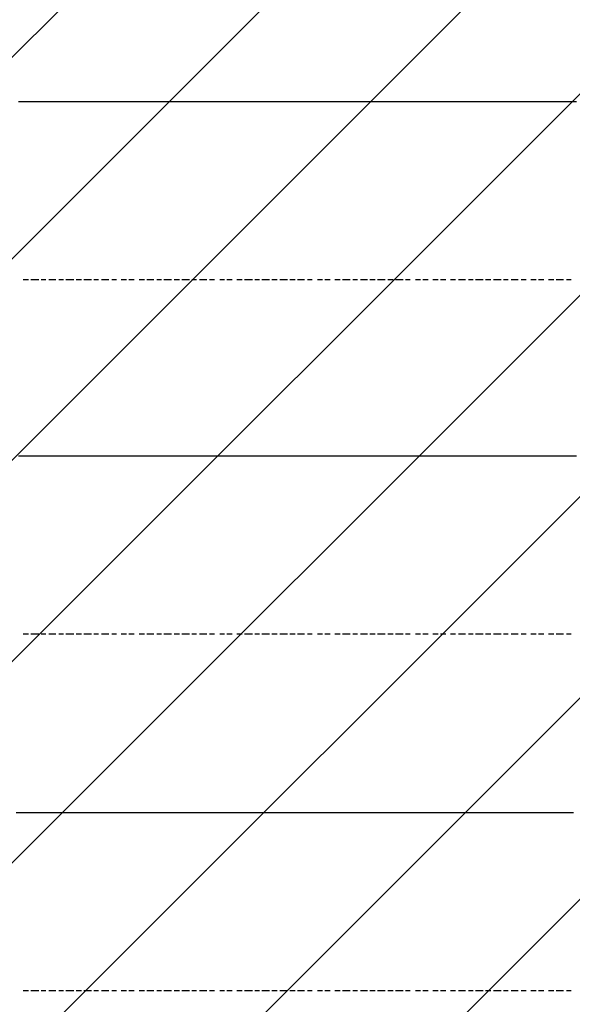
# Model space of a CAD drawing. Extents: x 997 to 109698, y 921 to 94021.
# Tile 98 of 256: x 26063 to 26994, y 8747 to 10407. Entities that reach past the tile are written whole.
import ezdxf

# ---------------------------------------------------------------- set-up
doc = ezdxf.new("R2010")
doc.units = 0
doc.header["$MEASUREMENT"] = 0
doc.layers.add('12', color=7, linetype='CONTINUOUS')
doc.layers.add('28', color=7, linetype='CONTINUOUS')

msp = doc.modelspace()

# ---------------------------------------------------------------- linework, layer by layer
at = {"layer": '12', "color": 1}
for p, q in [((26060.601607, 10268.953237), (26068.601607, 10268.953237)), ((26068.601607, 10268.953237), (26081.601607, 10268.953237)), ((26081.601607, 10268.953237), (26090.601607, 10268.953237)), ((26090.601607, 10268.953237), (26098.601607, 10268.953237)), ((26098.601607, 10268.953237), (26111.601607, 10268.953237)), ((26111.601607, 10268.953237), (26119.601607, 10268.953237)), ((26119.601607, 10268.953237), (26128.601607, 10268.953237)), ((26128.601607, 10268.953237), (26140.601607, 10268.953237)), ((26140.601607, 10268.953237), (26149.601607, 10268.953237)), ((26149.601607, 10268.953237), (26157.601607, 10268.953237)), ((26157.601607, 10268.953237), (26170.601607, 10268.953237)), ((26170.601607, 10268.953237), (26178.601607, 10268.953237)), ((26178.601607, 10268.953237), (26191.601607, 10268.953237)), ((26191.601607, 10268.953237), (26200.601607, 10268.953237)), ((26200.601607, 10268.953237), (26208.601607, 10268.953237)), ((26208.601607, 10268.953237), (26221.601607, 10268.953237)), ((26221.601607, 10268.953237), (26229.601607, 10268.953237)), ((26229.601607, 10268.953237), (26238.601607, 10268.953237)), ((26238.601607, 10268.953237), (26250.601607, 10268.953237)), ((26250.601607, 10268.953237), (26259.601607, 10268.953237)), ((26259.601607, 10268.953237), (26267.601607, 10268.953237)), ((26267.601607, 10268.953237), (26280.601607, 10268.953237)), ((26280.601607, 10268.953237), (26288.601607, 10268.953237)), ((26288.601607, 10268.953237), (26301.601607, 10268.953237)), ((26301.601607, 10268.953237), (26310.601607, 10268.953237)), ((26310.601607, 10268.953237), (26318.601607, 10268.953237)), ((26318.601607, 10268.953237), (26331.601607, 10268.953237)), ((26331.601607, 10268.953237), (26339.601607, 10268.953237)), ((26339.601607, 10268.953237), (26348.601607, 10268.953237)), ((26348.601607, 10268.953237), (26360.601607, 10268.953237)), ((26360.601607, 10268.953237), (26369.601607, 10268.953237)), ((26369.601607, 10268.953237), (26377.601607, 10268.953237)), ((26377.601607, 10268.953237), (26390.601607, 10268.953237)), ((26390.601607, 10268.953237), (26399.601607, 10268.953237)), ((26399.601607, 10268.953237), (26411.601607, 10268.953237)), ((26411.601607, 10268.953237), (26420.601607, 10268.953237)), ((26420.601607, 10268.953237), (26428.601607, 10268.953237)), ((26428.601607, 10268.953237), (26441.601607, 10268.953237)), ((26441.601607, 10268.953237), (26449.601607, 10268.953237)), ((26449.601607, 10268.953237), (26458.601607, 10268.953237)), ((26458.601607, 10268.953237), (26470.601607, 10268.953237)), ((26470.601607, 10268.953237), (26479.601607, 10268.953237)), ((26479.601607, 10268.953237), (26487.601607, 10268.953237)), ((26487.601607, 10268.953237), (26500.601607, 10268.953237)), ((26500.601607, 10268.953237), (26509.601607, 10268.953237)), ((26509.601607, 10268.953237), (26517.601607, 10268.953237)), ((26517.601607, 10268.953237), (26530.601607, 10268.953237)), ((26530.601607, 10268.953237), (26538.601607, 10268.953237)), ((26538.601607, 10268.953237), (26551.601607, 10268.953237)), ((26551.601607, 10268.953237), (26559.601607, 10268.953237)), ((26559.601607, 10268.953237), (26568.601607, 10268.953237)), ((26568.601607, 10268.953237), (26581.601607, 10268.953237)), ((26581.601607, 10268.953237), (26589.601607, 10268.953237)), ((26589.601607, 10268.953237), (26598.601607, 10268.953237)), ((26598.601607, 10268.953237), (26610.601607, 10268.953237)), ((26610.601607, 10268.953237), (26619.601607, 10268.953237)), ((26619.601607, 10268.953237), (26627.601607, 10268.953237)), ((26627.601607, 10268.953237), (26640.601607, 10268.953237)), ((26640.601607, 10268.953237), (26648.601607, 10268.953237)), ((26648.601607, 10268.953237), (26661.601607, 10268.953237)), ((26661.601607, 10268.953237), (26669.601607, 10268.953237)), ((26669.601607, 10268.953237), (26678.601607, 10268.953237)), ((26678.601607, 10268.953237), (26691.601607, 10268.953237)), ((26691.601607, 10268.953237), (26699.601607, 10268.953237)), ((26699.601607, 10268.953237), (26708.601607, 10268.953237)), ((26708.601607, 10268.953237), (26720.601607, 10268.953237)), ((26720.601607, 10268.953237), (26729.601607, 10268.953237)), ((26729.601607, 10268.953237), (26737.601607, 10268.953237)), ((26737.601607, 10268.953237), (26750.601607, 10268.953237)), ((26750.601607, 10268.953237), (26758.601607, 10268.953237)), ((26758.601607, 10268.953237), (26771.601607, 10268.953237)), ((26771.601607, 10268.953237), (26780.601607, 10268.953237)), ((26780.601607, 10268.953237), (26788.601607, 10268.953237)), ((26788.601607, 10268.953237), (26801.601607, 10268.953237)), ((26801.601607, 10268.953237), (26809.601607, 10268.953237)), ((26809.601607, 10268.953237), (26818.601607, 10268.953237)), ((26818.601607, 10268.953237), (26830.601607, 10268.953237)), ((26830.601607, 10268.953237), (26839.601607, 10268.953237)), ((26839.601607, 10268.953237), (26847.601607, 10268.953237)), ((26847.601607, 10268.953237), (26860.601607, 10268.953237)), ((26860.601607, 10268.953237), (26868.601607, 10268.953237)), ((26868.601607, 10268.953237), (26881.601607, 10268.953237)), ((26881.601607, 10268.953237), (26890.601607, 10268.953237)), ((26890.601607, 10268.953237), (26898.601607, 10268.953237)), ((26898.601607, 10268.953237), (26911.601607, 10268.953237)), ((26911.601607, 10268.953237), (26919.601607, 10268.953237)), ((26919.601607, 10268.953237), (26928.601607, 10268.953237)), ((26928.601607, 10268.953237), (26940.601607, 10268.953237)), ((26940.601607, 10268.953237), (26949.601607, 10268.953237)), ((26949.601607, 10268.953237), (26957.601607, 10268.953237)), ((26957.601607, 10268.953237), (26970.601607, 10268.953237)), ((26970.601607, 10268.953237), (26978.601607, 10268.953237)), ((26978.601607, 10268.953237), (26991.601607, 10268.953237)), ((26991.601607, 10268.953237), (27000.601607, 10268.953237)), ((26060.601607, 9671.953237), (26068.601607, 9671.953237)), ((26068.601607, 9671.953237), (26081.601607, 9671.953237)), ((26081.601607, 9671.953237), (26090.601607, 9671.953237)), ((26090.601607, 9671.953237), (26098.601607, 9671.953237)), ((26098.601607, 9671.953237), (26111.601607, 9671.953237)), ((26111.601607, 9671.953237), (26119.601607, 9671.953237)), ((26119.601607, 9671.953237), (26128.601607, 9671.953237)), ((26128.601607, 9671.953237), (26140.601607, 9671.953237)), ((26140.601607, 9671.953237), (26149.601607, 9671.953237)), ((26149.601607, 9671.953237), (26157.601607, 9671.953237)), ((26157.601607, 9671.953237), (26170.601607, 9671.953237)), ((26170.601607, 9671.953237), (26178.601607, 9671.953237)), ((26178.601607, 9671.953237), (26191.601607, 9671.953237)), ((26191.601607, 9671.953237), (26200.601607, 9671.953237)), ((26200.601607, 9671.953237), (26208.601607, 9671.953237)), ((26208.601607, 9671.953237), (26221.601607, 9671.953237)), ((26221.601607, 9671.953237), (26229.601607, 9671.953237)), ((26229.601607, 9671.953237), (26238.601607, 9671.953237)), ((26238.601607, 9671.953237), (26250.601607, 9671.953237)), ((26250.601607, 9671.953237), (26259.601607, 9671.953237)), ((26259.601607, 9671.953237), (26267.601607, 9671.953237)), ((26267.601607, 9671.953237), (26280.601607, 9671.953237)), ((26280.601607, 9671.953237), (26288.601607, 9671.953237)), ((26288.601607, 9671.953237), (26301.601607, 9671.953237)), ((26301.601607, 9671.953237), (26310.601607, 9671.953237)), ((26310.601607, 9671.953237), (26318.601607, 9671.953237)), ((26318.601607, 9671.953237), (26331.601607, 9671.953237)), ((26331.601607, 9671.953237), (26339.601607, 9671.953237)), ((26339.601607, 9671.953237), (26348.601607, 9671.953237)), ((26348.601607, 9671.953237), (26360.601607, 9671.953237)), ((26360.601607, 9671.953237), (26369.601607, 9671.953237)), ((26369.601607, 9671.953237), (26377.601607, 9671.953237)), ((26377.601607, 9671.953237), (26390.601607, 9671.953237)), ((26390.601607, 9671.953237), (26399.601607, 9671.953237)), ((26399.601607, 9671.953237), (26411.601607, 9671.953237)), ((26411.601607, 9671.953237), (26420.601607, 9671.953237)), ((26420.601607, 9671.953237), (26428.601607, 9671.953237)), ((26428.601607, 9671.953237), (26441.601607, 9671.953237)), ((26441.601607, 9671.953237), (26449.601607, 9671.953237)), ((26449.601607, 9671.953237), (26458.601607, 9671.953237)), ((26458.601607, 9671.953237), (26470.601607, 9671.953237)), ((26470.601607, 9671.953237), (26479.601607, 9671.953237)), ((26479.601607, 9671.953237), (26487.601607, 9671.953237)), ((26487.601607, 9671.953237), (26500.601607, 9671.953237)), ((26500.601607, 9671.953237), (26509.601607, 9671.953237)), ((26509.601607, 9671.953237), (26517.601607, 9671.953237)), ((26517.601607, 9671.953237), (26530.601607, 9671.953237)), ((26530.601607, 9671.953237), (26538.601607, 9671.953237)), ((26538.601607, 9671.953237), (26551.601607, 9671.953237)), ((26551.601607, 9671.953237), (26559.601607, 9671.953237)), ((26559.601607, 9671.953237), (26568.601607, 9671.953237)), ((26568.601607, 9671.953237), (26581.601607, 9671.953237)), ((26581.601607, 9671.953237), (26589.601607, 9671.953237)), ((26589.601607, 9671.953237), (26598.601607, 9671.953237)), ((26598.601607, 9671.953237), (26610.601607, 9671.953237)), ((26610.601607, 9671.953237), (26619.601607, 9671.953237)), ((26619.601607, 9671.953237), (26627.601607, 9671.953237)), ((26627.601607, 9671.953237), (26640.601607, 9671.953237)), ((26640.601607, 9671.953237), (26648.601607, 9671.953237)), ((26648.601607, 9671.953237), (26661.601607, 9671.953237)), ((26661.601607, 9671.953237), (26669.601607, 9671.953237)), ((26669.601607, 9671.953237), (26678.601607, 9671.953237)), ((26678.601607, 9671.953237), (26691.601607, 9671.953237)), ((26691.601607, 9671.953237), (26699.601607, 9671.953237)), ((26699.601607, 9671.953237), (26708.601607, 9671.953237)), ((26708.601607, 9671.953237), (26720.601607, 9671.953237)), ((26720.601607, 9671.953237), (26729.601607, 9671.953237)), ((26729.601607, 9671.953237), (26737.601607, 9671.953237)), ((26737.601607, 9671.953237), (26750.601607, 9671.953237)), ((26750.601607, 9671.953237), (26758.601607, 9671.953237)), ((26758.601607, 9671.953237), (26771.601607, 9671.953237)), ((26771.601607, 9671.953237), (26780.601607, 9671.953237)), ((26780.601607, 9671.953237), (26788.601607, 9671.953237)), ((26788.601607, 9671.953237), (26801.601607, 9671.953237)), ((26801.601607, 9671.953237), (26809.601607, 9671.953237)), ((26809.601607, 9671.953237), (26818.601607, 9671.953237)), ((26818.601607, 9671.953237), (26830.601607, 9671.953237)), ((26830.601607, 9671.953237), (26839.601607, 9671.953237)), ((26839.601607, 9671.953237), (26847.601607, 9671.953237)), ((26847.601607, 9671.953237), (26860.601607, 9671.953237)), ((26860.601607, 9671.953237), (26868.601607, 9671.953237)), ((26868.601607, 9671.953237), (26881.601607, 9671.953237)), ((26881.601607, 9671.953237), (26890.601607, 9671.953237)), ((26890.601607, 9671.953237), (26898.601607, 9671.953237)), ((26898.601607, 9671.953237), (26911.601607, 9671.953237)), ((26911.601607, 9671.953237), (26919.601607, 9671.953237)), ((26919.601607, 9671.953237), (26928.601607, 9671.953237)), ((26928.601607, 9671.953237), (26940.601607, 9671.953237)), ((26940.601607, 9671.953237), (26949.601607, 9671.953237)), ((26949.601607, 9671.953237), (26957.601607, 9671.953237)), ((26957.601607, 9671.953237), (26970.601607, 9671.953237)), ((26970.601607, 9671.953237), (26978.601607, 9671.953237)), ((26978.601607, 9671.953237), (26991.601607, 9671.953237)), ((26991.601607, 9671.953237), (27000.601607, 9671.953237)), ((26056.601607, 9070.953237), (26064.601607, 9070.953237)), ((26064.601607, 9070.953237), (26073.601607, 9070.953237)), ((26073.601607, 9070.953237), (26085.601607, 9070.953237)), ((26085.601607, 9070.953237), (26094.601607, 9070.953237)), ((26094.601607, 9070.953237), (26102.601607, 9070.953237)), ((26102.601607, 9070.953237), (26115.601607, 9070.953237)), ((26115.601607, 9070.953237), (26123.601607, 9070.953237)), ((26123.601607, 9070.953237), (26136.601607, 9070.953237)), ((26136.601607, 9070.953237), (26144.601607, 9070.953237)), ((26144.601607, 9070.953237), (26153.601607, 9070.953237)), ((26153.601607, 9070.953237), (26166.601607, 9070.953237)), ((26166.601607, 9070.953237), (26174.601607, 9070.953237)), ((26174.601607, 9070.953237), (26183.601607, 9070.953237)), ((26183.601607, 9070.953237), (26195.601607, 9070.953237)), ((26195.601607, 9070.953237), (26204.601607, 9070.953237)), ((26204.601607, 9070.953237), (26212.601607, 9070.953237)), ((26212.601607, 9070.953237), (26225.601607, 9070.953237)), ((26225.601607, 9070.953237), (26233.601607, 9070.953237)), ((26233.601607, 9070.953237), (26246.601607, 9070.953237)), ((26246.601607, 9070.953237), (26255.601607, 9070.953237)), ((26255.601607, 9070.953237), (26263.601607, 9070.953237)), ((26263.601607, 9070.953237), (26276.601607, 9070.953237)), ((26276.601607, 9070.953237), (26284.601607, 9070.953237)), ((26284.601607, 9070.953237), (26293.601607, 9070.953237)), ((26293.601607, 9070.953237), (26305.601607, 9070.953237)), ((26305.601607, 9070.953237), (26314.601607, 9070.953237)), ((26314.601607, 9070.953237), (26322.601607, 9070.953237)), ((26322.601607, 9070.953237), (26335.601607, 9070.953237)), ((26335.601607, 9070.953237), (26343.601607, 9070.953237)), ((26343.601607, 9070.953237), (26356.601607, 9070.953237)), ((26356.601607, 9070.953237), (26365.601607, 9070.953237)), ((26365.601607, 9070.953237), (26373.601607, 9070.953237)), ((26373.601607, 9070.953237), (26386.601607, 9070.953237)), ((26386.601607, 9070.953237), (26394.601607, 9070.953237)), ((26394.601607, 9070.953237), (26403.601607, 9070.953237)), ((26403.601607, 9070.953237), (26415.601607, 9070.953237)), ((26415.601607, 9070.953237), (26424.601607, 9070.953237)), ((26424.601607, 9070.953237), (26432.601607, 9070.953237)), ((26432.601607, 9070.953237), (26445.601607, 9070.953237)), ((26445.601607, 9070.953237), (26454.601607, 9070.953237)), ((26454.601607, 9070.953237), (26466.601607, 9070.953237)), ((26466.601607, 9070.953237), (26475.601607, 9070.953237)), ((26475.601607, 9070.953237), (26483.601607, 9070.953237)), ((26483.601607, 9070.953237), (26496.601607, 9070.953237)), ((26496.601607, 9070.953237), (26504.601607, 9070.953237)), ((26504.601607, 9070.953237), (26513.601607, 9070.953237)), ((26513.601607, 9070.953237), (26526.601607, 9070.953237)), ((26526.601607, 9070.953237), (26534.601607, 9070.953237)), ((26534.601607, 9070.953237), (26542.601607, 9070.953237)), ((26542.601607, 9070.953237), (26555.601607, 9070.953237)), ((26555.601607, 9070.953237), (26564.601607, 9070.953237)), ((26564.601607, 9070.953237), (26572.601607, 9070.953237)), ((26572.601607, 9070.953237), (26585.601607, 9070.953237)), ((26585.601607, 9070.953237), (26593.601607, 9070.953237)), ((26593.601607, 9070.953237), (26606.601607, 9070.953237)), ((26606.601607, 9070.953237), (26614.601607, 9070.953237)), ((26614.601607, 9070.953237), (26623.601607, 9070.953237)), ((26623.601607, 9070.953237), (26636.601607, 9070.953237)), ((26636.601607, 9070.953237), (26644.601607, 9070.953237)), ((26644.601607, 9070.953237), (26652.601607, 9070.953237)), ((26652.601607, 9070.953237), (26665.601607, 9070.953237)), ((26665.601607, 9070.953237), (26674.601607, 9070.953237)), ((26674.601607, 9070.953237), (26682.601607, 9070.953237)), ((26682.601607, 9070.953237), (26695.601607, 9070.953237)), ((26695.601607, 9070.953237), (26703.601607, 9070.953237)), ((26703.601607, 9070.953237), (26716.601607, 9070.953237)), ((26716.601607, 9070.953237), (26725.601607, 9070.953237)), ((26725.601607, 9070.953237), (26733.601607, 9070.953237)), ((26733.601607, 9070.953237), (26746.601607, 9070.953237)), ((26746.601607, 9070.953237), (26754.601607, 9070.953237)), ((26754.601607, 9070.953237), (26763.601607, 9070.953237)), ((26763.601607, 9070.953237), (26775.601607, 9070.953237)), ((26775.601607, 9070.953237), (26784.601607, 9070.953237)), ((26784.601607, 9070.953237), (26792.601607, 9070.953237)), ((26792.601607, 9070.953237), (26805.601607, 9070.953237)), ((26805.601607, 9070.953237), (26813.601607, 9070.953237)), ((26813.601607, 9070.953237), (26826.601607, 9070.953237)), ((26826.601607, 9070.953237), (26835.601607, 9070.953237)), ((26835.601607, 9070.953237), (26843.601607, 9070.953237)), ((26843.601607, 9070.953237), (26856.601607, 9070.953237)), ((26856.601607, 9070.953237), (26864.601607, 9070.953237)), ((26864.601607, 9070.953237), (26873.601607, 9070.953237)), ((26873.601607, 9070.953237), (26885.601607, 9070.953237)), ((26885.601607, 9070.953237), (26894.601607, 9070.953237)), ((26894.601607, 9070.953237), (26902.601607, 9070.953237)), ((26902.601607, 9070.953237), (26915.601607, 9070.953237)), ((26915.601607, 9070.953237), (26923.601607, 9070.953237)), ((26923.601607, 9070.953237), (26936.601607, 9070.953237)), ((26936.601607, 9070.953237), (26945.601607, 9070.953237)), ((26945.601607, 9070.953237), (26953.601607, 9070.953237)), ((26953.601607, 9070.953237), (26966.601607, 9070.953237)), ((26966.601607, 9070.953237), (26974.601607, 9070.953237)), ((26974.601607, 9070.953237), (26983.601607, 9070.953237)), ((26983.601607, 9070.953237), (26995.601607, 9070.953237))]:
    msp.add_line(p, q, dxfattribs=at)
at = {"layer": '12', "color": 5}
for p, q in [((26068.601607, 9968.953237), (26077.601607, 9968.953237)), ((26081.601607, 9968.953237), (26094.601607, 9968.953237)), ((26098.601607, 9968.953237), (26106.601607, 9968.953237)), ((26111.601607, 9968.953237), (26123.601607, 9968.953237)), ((26128.601607, 9968.953237), (26136.601607, 9968.953237)), ((26140.601607, 9968.953237), (26153.601607, 9968.953237)), ((26157.601607, 9968.953237), (26166.601607, 9968.953237)), ((26170.601607, 9968.953237), (26183.601607, 9968.953237)), ((26187.601607, 9968.953237), (26195.601607, 9968.953237)), ((26200.601607, 9968.953237), (26212.601607, 9968.953237)), ((26217.601607, 9968.953237), (26225.601607, 9968.953237)), ((26233.601607, 9968.953237), (26242.601607, 9968.953237)), ((26246.601607, 9968.953237), (26255.601607, 9968.953237)), ((26263.601607, 9968.953237), (26272.601607, 9968.953237)), ((26276.601607, 9968.953237), (26288.601607, 9968.953237)), ((26293.601607, 9968.953237), (26301.601607, 9968.953237)), ((26305.601607, 9968.953237), (26318.601607, 9968.953237)), ((26322.601607, 9968.953237), (26331.601607, 9968.953237)), ((26335.601607, 9968.953237), (26348.601607, 9968.953237)), ((26352.601607, 9968.953237), (26360.601607, 9968.953237)), ((26365.601607, 9968.953237), (26377.601607, 9968.953237)), ((26382.601607, 9968.953237), (26390.601607, 9968.953237)), ((26399.601607, 9968.953237), (26407.601607, 9968.953237)), ((26411.601607, 9968.953237), (26420.601607, 9968.953237)), ((26428.601607, 9968.953237), (26437.601607, 9968.953237)), ((26441.601607, 9968.953237), (26454.601607, 9968.953237)), ((26458.601607, 9968.953237), (26466.601607, 9968.953237)), ((26470.601607, 9968.953237), (26483.601607, 9968.953237)), ((26487.601607, 9968.953237), (26496.601607, 9968.953237)), ((26500.601607, 9968.953237), (26513.601607, 9968.953237)), ((26517.601607, 9968.953237), (26526.601607, 9968.953237)), ((26530.601607, 9968.953237), (26542.601607, 9968.953237)), ((26547.601607, 9968.953237), (26555.601607, 9968.953237)), ((26564.601607, 9968.953237), (26572.601607, 9968.953237)), ((26576.601607, 9968.953237), (26585.601607, 9968.953237)), ((26593.601607, 9968.953237), (26602.601607, 9968.953237)), ((26606.601607, 9968.953237), (26619.601607, 9968.953237)), ((26623.601607, 9968.953237), (26631.601607, 9968.953237)), ((26636.601607, 9968.953237), (26648.601607, 9968.953237)), ((26652.601607, 9968.953237), (26661.601607, 9968.953237)), ((26665.601607, 9968.953237), (26678.601607, 9968.953237)), ((26682.601607, 9968.953237), (26691.601607, 9968.953237)), ((26695.601607, 9968.953237), (26708.601607, 9968.953237)), ((26712.601607, 9968.953237), (26720.601607, 9968.953237)), ((26729.601607, 9968.953237), (26737.601607, 9968.953237)), ((26741.601607, 9968.953237), (26750.601607, 9968.953237)), ((26758.601607, 9968.953237), (26767.601607, 9968.953237)), ((26771.601607, 9968.953237), (26780.601607, 9968.953237)), ((26788.601607, 9968.953237), (26796.601607, 9968.953237)), ((26801.601607, 9968.953237), (26813.601607, 9968.953237)), ((26818.601607, 9968.953237), (26826.601607, 9968.953237)), ((26830.601607, 9968.953237), (26843.601607, 9968.953237)), ((26847.601607, 9968.953237), (26856.601607, 9968.953237)), ((26860.601607, 9968.953237), (26873.601607, 9968.953237)), ((26877.601607, 9968.953237), (26885.601607, 9968.953237)), ((26890.601607, 9968.953237), (26902.601607, 9968.953237)), ((26907.601607, 9968.953237), (26915.601607, 9968.953237)), ((26923.601607, 9968.953237), (26932.601607, 9968.953237)), ((26936.601607, 9968.953237), (26945.601607, 9968.953237)), ((26953.601607, 9968.953237), (26962.601607, 9968.953237)), ((26966.601607, 9968.953237), (26978.601607, 9968.953237)), ((26983.601607, 9968.953237), (26991.601607, 9968.953237)), ((26068.601607, 9371.953237), (26077.601607, 9371.953237)), ((26081.601607, 9371.953237), (26094.601607, 9371.953237)), ((26098.601607, 9371.953237), (26106.601607, 9371.953237)), ((26111.601607, 9371.953237), (26123.601607, 9371.953237)), ((26128.601607, 9371.953237), (26136.601607, 9371.953237)), ((26140.601607, 9371.953237), (26153.601607, 9371.953237)), ((26157.601607, 9371.953237), (26166.601607, 9371.953237)), ((26170.601607, 9371.953237), (26183.601607, 9371.953237)), ((26187.601607, 9371.953237), (26195.601607, 9371.953237)), ((26200.601607, 9371.953237), (26212.601607, 9371.953237)), ((26217.601607, 9371.953237), (26225.601607, 9371.953237)), ((26233.601607, 9371.953237), (26242.601607, 9371.953237)), ((26246.601607, 9371.953237), (26255.601607, 9371.953237)), ((26263.601607, 9371.953237), (26272.601607, 9371.953237)), ((26276.601607, 9371.953237), (26288.601607, 9371.953237)), ((26293.601607, 9371.953237), (26301.601607, 9371.953237)), ((26305.601607, 9371.953237), (26318.601607, 9371.953237)), ((26322.601607, 9371.953237), (26331.601607, 9371.953237)), ((26335.601607, 9371.953237), (26348.601607, 9371.953237)), ((26352.601607, 9371.953237), (26360.601607, 9371.953237)), ((26365.601607, 9371.953237), (26377.601607, 9371.953237)), ((26382.601607, 9371.953237), (26390.601607, 9371.953237)), ((26399.601607, 9371.953237), (26407.601607, 9371.953237)), ((26411.601607, 9371.953237), (26420.601607, 9371.953237)), ((26428.601607, 9371.953237), (26437.601607, 9371.953237)), ((26441.601607, 9371.953237), (26454.601607, 9371.953237)), ((26458.601607, 9371.953237), (26466.601607, 9371.953237)), ((26470.601607, 9371.953237), (26483.601607, 9371.953237)), ((26487.601607, 9371.953237), (26496.601607, 9371.953237)), ((26500.601607, 9371.953237), (26513.601607, 9371.953237)), ((26517.601607, 9371.953237), (26526.601607, 9371.953237)), ((26530.601607, 9371.953237), (26542.601607, 9371.953237)), ((26547.601607, 9371.953237), (26555.601607, 9371.953237)), ((26564.601607, 9371.953237), (26572.601607, 9371.953237)), ((26576.601607, 9371.953237), (26585.601607, 9371.953237)), ((26593.601607, 9371.953237), (26602.601607, 9371.953237)), ((26606.601607, 9371.953237), (26619.601607, 9371.953237)), ((26623.601607, 9371.953237), (26631.601607, 9371.953237)), ((26636.601607, 9371.953237), (26648.601607, 9371.953237)), ((26652.601607, 9371.953237), (26661.601607, 9371.953237)), ((26665.601607, 9371.953237), (26678.601607, 9371.953237)), ((26682.601607, 9371.953237), (26691.601607, 9371.953237)), ((26695.601607, 9371.953237), (26708.601607, 9371.953237)), ((26712.601607, 9371.953237), (26720.601607, 9371.953237)), ((26729.601607, 9371.953237), (26737.601607, 9371.953237)), ((26741.601607, 9371.953237), (26750.601607, 9371.953237)), ((26758.601607, 9371.953237), (26767.601607, 9371.953237)), ((26771.601607, 9371.953237), (26780.601607, 9371.953237)), ((26788.601607, 9371.953237), (26796.601607, 9371.953237)), ((26801.601607, 9371.953237), (26813.601607, 9371.953237)), ((26818.601607, 9371.953237), (26826.601607, 9371.953237)), ((26830.601607, 9371.953237), (26843.601607, 9371.953237)), ((26847.601607, 9371.953237), (26856.601607, 9371.953237)), ((26860.601607, 9371.953237), (26873.601607, 9371.953237)), ((26877.601607, 9371.953237), (26885.601607, 9371.953237)), ((26890.601607, 9371.953237), (26902.601607, 9371.953237)), ((26907.601607, 9371.953237), (26915.601607, 9371.953237)), ((26923.601607, 9371.953237), (26932.601607, 9371.953237)), ((26936.601607, 9371.953237), (26945.601607, 9371.953237)), ((26953.601607, 9371.953237), (26962.601607, 9371.953237)), ((26966.601607, 9371.953237), (26978.601607, 9371.953237)), ((26983.601607, 9371.953237), (26991.601607, 9371.953237)), ((26068.601607, 8770.953237), (26077.601607, 8770.953237)), ((26081.601607, 8770.953237), (26094.601607, 8770.953237)), ((26098.601607, 8770.953237), (26106.601607, 8770.953237)), ((26111.601607, 8770.953237), (26123.601607, 8770.953237)), ((26128.601607, 8770.953237), (26136.601607, 8770.953237)), ((26140.601607, 8770.953237), (26153.601607, 8770.953237)), ((26157.601607, 8770.953237), (26166.601607, 8770.953237)), ((26170.601607, 8770.953237), (26183.601607, 8770.953237)), ((26187.601607, 8770.953237), (26195.601607, 8770.953237)), ((26200.601607, 8770.953237), (26212.601607, 8770.953237)), ((26217.601607, 8770.953237), (26225.601607, 8770.953237)), ((26233.601607, 8770.953237), (26242.601607, 8770.953237)), ((26246.601607, 8770.953237), (26255.601607, 8770.953237)), ((26263.601607, 8770.953237), (26272.601607, 8770.953237)), ((26276.601607, 8770.953237), (26288.601607, 8770.953237)), ((26293.601607, 8770.953237), (26301.601607, 8770.953237)), ((26305.601607, 8770.953237), (26318.601607, 8770.953237)), ((26322.601607, 8770.953237), (26331.601607, 8770.953237)), ((26335.601607, 8770.953237), (26348.601607, 8770.953237)), ((26352.601607, 8770.953237), (26360.601607, 8770.953237)), ((26365.601607, 8770.953237), (26377.601607, 8770.953237)), ((26382.601607, 8770.953237), (26390.601607, 8770.953237)), ((26399.601607, 8770.953237), (26407.601607, 8770.953237)), ((26411.601607, 8770.953237), (26420.601607, 8770.953237)), ((26428.601607, 8770.953237), (26437.601607, 8770.953237)), ((26441.601607, 8770.953237), (26454.601607, 8770.953237)), ((26458.601607, 8770.953237), (26466.601607, 8770.953237)), ((26470.601607, 8770.953237), (26483.601607, 8770.953237)), ((26487.601607, 8770.953237), (26496.601607, 8770.953237)), ((26500.601607, 8770.953237), (26513.601607, 8770.953237)), ((26517.601607, 8770.953237), (26526.601607, 8770.953237)), ((26530.601607, 8770.953237), (26542.601607, 8770.953237)), ((26547.601607, 8770.953237), (26555.601607, 8770.953237)), ((26564.601607, 8770.953237), (26572.601607, 8770.953237)), ((26576.601607, 8770.953237), (26585.601607, 8770.953237)), ((26593.601607, 8770.953237), (26602.601607, 8770.953237)), ((26606.601607, 8770.953237), (26619.601607, 8770.953237)), ((26623.601607, 8770.953237), (26631.601607, 8770.953237)), ((26636.601607, 8770.953237), (26648.601607, 8770.953237)), ((26652.601607, 8770.953237), (26661.601607, 8770.953237)), ((26665.601607, 8770.953237), (26678.601607, 8770.953237)), ((26682.601607, 8770.953237), (26691.601607, 8770.953237)), ((26695.601607, 8770.953237), (26708.601607, 8770.953237)), ((26712.601607, 8770.953237), (26720.601607, 8770.953237)), ((26729.601607, 8770.953237), (26737.601607, 8770.953237)), ((26741.601607, 8770.953237), (26750.601607, 8770.953237)), ((26758.601607, 8770.953237), (26767.601607, 8770.953237)), ((26771.601607, 8770.953237), (26780.601607, 8770.953237)), ((26788.601607, 8770.953237), (26796.601607, 8770.953237)), ((26801.601607, 8770.953237), (26813.601607, 8770.953237)), ((26818.601607, 8770.953237), (26826.601607, 8770.953237)), ((26830.601607, 8770.953237), (26843.601607, 8770.953237)), ((26847.601607, 8770.953237), (26856.601607, 8770.953237)), ((26860.601607, 8770.953237), (26873.601607, 8770.953237)), ((26877.601607, 8770.953237), (26885.601607, 8770.953237)), ((26890.601607, 8770.953237), (26902.601607, 8770.953237)), ((26907.601607, 8770.953237), (26915.601607, 8770.953237)), ((26923.601607, 8770.953237), (26932.601607, 8770.953237)), ((26936.601607, 8770.953237), (26945.601607, 8770.953237)), ((26953.601607, 8770.953237), (26962.601607, 8770.953237)), ((26966.601607, 8770.953237), (26978.601607, 8770.953237)), ((26983.601607, 8770.953237), (26991.601607, 8770.953237))]:
    msp.add_line(p, q, dxfattribs=at)
at = {"layer": '28', "color": 2}
for p, q in [((19527.073457, 3820.953237), (29497.636205, 13791.515986)), ((19866.484712, 3820.953237), (29497.636205, 13452.104731)), ((20205.895967, 3820.953237), (29497.636205, 13112.693476)), ((20545.307222, 3820.953237), (29497.636205, 12773.282221)), ((20884.718477, 3820.953237), (29497.636205, 12433.870966)), ((21824.129732, 4420.953237), (29097.636205, 11694.459711)), ((22097.636205, 4355.048456), (29097.636205, 11355.048456)), ((22097.636205, 4015.637201), (29202.872716, 11120.873711))]:
    msp.add_line(p, q, dxfattribs=at)

doc.saveas('drawing.dxf')
